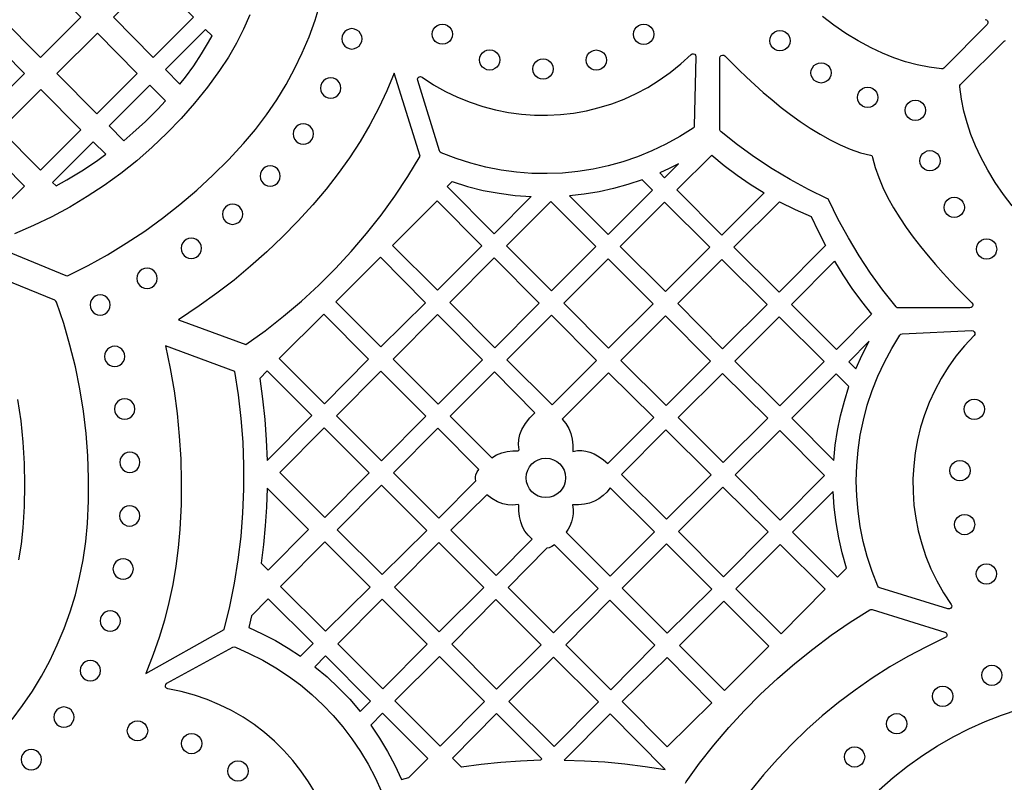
# Model space of a CAD drawing. Header units: millimetres. Extents: x -1358 to 1640, y -1421 to -323.
# Tile 69 of 129: x -40 to 122, y -691 to -566. Entities that reach past the tile are written whole.
import ezdxf

# ---------------------------------------------------------------- set-up
doc = ezdxf.new("R2010")
doc.units = ezdxf.units.MM
doc.layers.add('pattern', color=5, linetype='Continuous')

msp = doc.modelspace()

# ---------------------------------------------------------------- linework, layer by layer
at = {"layer": 'pattern'}
for points in [[(-36.28, -572.02), (-29.65, -565.4), (-36.2, -558.8), (-42.82, -565.42)], [(-17.78, -572.02), (-11.15, -565.4), (-17.7, -558.8), (-24.32, -565.42)], [(29.68, -569.88), (29.23, -569.82), (28.83, -569.66), (28.5, -569.4), (28.24, -569.06), (28.07, -568.66), (28.01, -568.22), (28.07, -567.77), (28.24, -567.38), (28.5, -567.04), (28.83, -566.78), (29.23, -566.61), (29.68, -566.55), (30.12, -566.61), (30.52, -566.78), (30.85, -567.04), (31.11, -567.38), (31.28, -567.77), (31.34, -568.22), (31.28, -568.66), (31.11, -569.06), (30.85, -569.4), (30.52, -569.66), (30.12, -569.82)], [(62.71, -569.91), (62.27, -569.85), (61.87, -569.68), (61.53, -569.42), (61.27, -569.08), (61.1, -568.68), (61.04, -568.24), (61.1, -567.8), (61.27, -567.4), (61.53, -567.06), (61.87, -566.8), (62.27, -566.63), (62.71, -566.57), (63.15, -566.63), (63.55, -566.8), (63.89, -567.06), (64.15, -567.4), (64.32, -567.8), (64.38, -568.24), (64.32, -568.68), (64.15, -569.08), (63.89, -569.42), (63.55, -569.68), (63.15, -569.85)], [(-45.53, -581.26), (-38.9, -574.65), (-45.45, -568.04), (-52.07, -574.66)], [(-27.03, -581.26), (-20.4, -574.65), (-26.95, -568.04), (-33.57, -574.66)], [(-8.13, -568.49), (-9.19, -567.44), (-15.79, -574.03), (-13.41, -576.42), (-12.5, -575.28), (-11.12, -573.39), (-9.85, -571.46), (-8.68, -569.51)], [(14.82, -570.65), (15.26, -570.59), (15.66, -570.42), (16, -570.16), (16.26, -569.82), (16.43, -569.42), (16.49, -568.98), (16.43, -568.54), (16.26, -568.14), (16, -567.8), (15.66, -567.54), (15.26, -567.37), (14.82, -567.31), (14.38, -567.37), (13.98, -567.54), (13.64, -567.8), (13.38, -568.14), (13.21, -568.54), (13.15, -568.98), (13.21, -569.42), (13.38, -569.82), (13.64, -570.16), (13.98, -570.42), (14.38, -570.59)], [(85.07, -570.96), (84.62, -570.9), (84.23, -570.73), (83.89, -570.47), (83.63, -570.13), (83.46, -569.74), (83.4, -569.29), (83.46, -568.85), (83.63, -568.45), (83.89, -568.11), (84.23, -567.85), (84.62, -567.69), (85.07, -567.63), (85.51, -567.69), (85.91, -567.85), (86.24, -568.11), (86.51, -568.45), (86.67, -568.85), (86.73, -569.29), (86.67, -569.74), (86.51, -570.13), (86.24, -570.47), (85.91, -570.73), (85.51, -570.9)], [(25.62, -575.79), (25.6, -575.55), (25.71, -575.34), (25.89, -575.21), (26.11, -575.17), (26.34, -575.26), (28.24, -576.5), (30.19, -577.6), (32.18, -578.56), (34.22, -579.39), (36.29, -580.08), (38.39, -580.63), (40.51, -581.05), (42.65, -581.34), (44.79, -581.49), (46.94, -581.51), (49.08, -581.4), (51.21, -581.15), (53.32, -580.78), (55.41, -580.27), (57.47, -579.63), (59.49, -578.86), (61.47, -577.96), (63.4, -576.94), (65.27, -575.78), (67.08, -574.5), (68.82, -573.09), (70.48, -571.56), (70.68, -571.44), (70.9, -571.43), (71.09, -571.51), (71.24, -571.68), (71.29, -571.91), (71.02, -583.26), (70.97, -583.48), (70.81, -583.64), (68.62, -585.03), (66.37, -586.27), (64.07, -587.38), (61.71, -588.34), (59.31, -589.16), (56.87, -589.83), (54.4, -590.37), (51.91, -590.76), (49.41, -591), (46.89, -591.1), (44.36, -591.05), (41.84, -590.86), (39.33, -590.52), (36.83, -590.03), (34.35, -589.39), (31.91, -588.6), (29.49, -587.67), (29.32, -587.55), (29.22, -587.37)], [(37.43, -574.1), (36.99, -574.04), (36.59, -573.87), (36.25, -573.61), (35.99, -573.28), (35.83, -572.88), (35.77, -572.43), (35.83, -571.99), (35.99, -571.59), (36.25, -571.26), (36.59, -571), (36.99, -570.83), (37.43, -570.77), (37.88, -570.83), (38.27, -571), (38.61, -571.26), (38.87, -571.59), (39.04, -571.99), (39.1, -572.43), (39.04, -572.88), (38.87, -573.28), (38.61, -573.61), (38.27, -573.87), (37.88, -574.04)], [(54.93, -574.14), (54.49, -574.08), (54.09, -573.92), (53.75, -573.65), (53.49, -573.32), (53.32, -572.92), (53.26, -572.48), (53.32, -572.03), (53.49, -571.63), (53.75, -571.3), (54.09, -571.04), (54.49, -570.87), (54.93, -570.81), (55.37, -570.87), (55.77, -571.04), (56.11, -571.3), (56.37, -571.63), (56.54, -572.03), (56.6, -572.48), (56.54, -572.92), (56.37, -573.32), (56.11, -573.65), (55.77, -573.92), (55.37, -574.08)], [(116.25, -613.13), (104.5, -613.14), (104.3, -613.1), (104.13, -612.96), (101.98, -610.23), (99.96, -607.44), (98.06, -604.58), (96.3, -601.63), (94.65, -598.6), (93.11, -595.48), (93.02, -595.35), (92.88, -595.25), (89.76, -593.72), (86.73, -592.07), (83.79, -590.3), (80.92, -588.41), (78.13, -586.39), (75.4, -584.24), (75.26, -584.08), (75.22, -583.87), (75.22, -572.12), (75.28, -571.89), (75.43, -571.73), (75.62, -571.65), (75.84, -571.67), (76.04, -571.79), (77.15, -572.91), (78.33, -574.08), (79.6, -575.29), (80.93, -576.52), (82.33, -577.76), (83.78, -579), (85.28, -580.22), (86.83, -581.41), (88.41, -582.55), (90.02, -583.64), (91.65, -584.65), (93.3, -585.57), (94.96, -586.38), (96.62, -587.08), (98.27, -587.66), (99.92, -588.08), (100.1, -588.15), (100.21, -588.26), (100.28, -588.45), (100.71, -590.09), (101.28, -591.74), (101.98, -593.4), (102.8, -595.06), (103.72, -596.71), (104.73, -598.34), (105.81, -599.95), (106.96, -601.53), (108.15, -603.07), (109.37, -604.58), (110.61, -606.03), (111.85, -607.42), (113.08, -608.76), (114.29, -610.02), (115.46, -611.21), (116.58, -612.31), (116.71, -612.51), (116.72, -612.73), (116.64, -612.93), (116.48, -613.08)], [(46.19, -575.59), (45.75, -575.53), (45.35, -575.36), (45.01, -575.1), (44.75, -574.76), (44.58, -574.37), (44.52, -573.92), (44.58, -573.48), (44.75, -573.08), (45.01, -572.74), (45.35, -572.48), (45.75, -572.32), (46.19, -572.26), (46.63, -572.32), (47.03, -572.48), (47.37, -572.74), (47.63, -573.08), (47.8, -573.48), (47.86, -573.92), (47.8, -574.37), (47.63, -574.76), (47.37, -575.1), (47.03, -575.36), (46.63, -575.53)], [(91.83, -576.23), (91.38, -576.17), (90.99, -576), (90.65, -575.74), (90.39, -575.4), (90.22, -575.01), (90.16, -574.56), (90.22, -574.12), (90.39, -573.72), (90.65, -573.38), (90.99, -573.12), (91.38, -572.95), (91.83, -572.9), (92.27, -572.95), (92.67, -573.12), (93.01, -573.38), (93.27, -573.72), (93.43, -574.12), (93.49, -574.56), (93.43, -575.01), (93.27, -575.4), (93.01, -575.74), (92.67, -576), (92.27, -576.17)], [(8.41, -596.24), (5.96, -598.91), (3.44, -601.47), (0.86, -603.93), (-1.79, -606.29), (-4.52, -608.56), (-7.33, -610.73), (-10.22, -612.81), (-13.61, -615.07), (-2.56, -619.14), (0.58, -616.88), (3.62, -614.51), (6.56, -612.01), (9.39, -609.4), (12.12, -606.68), (14.73, -603.86), (17.23, -600.93), (19.61, -597.9), (21.87, -594.78), (24, -591.56), (26.01, -588.25), (21.77, -574.63), (20.56, -577.5), (19.22, -580.32), (17.75, -583.1), (16.16, -585.82), (14.44, -588.49), (12.59, -591.1), (10.62, -593.65)], [(-15.76, -579.18), (-18.35, -576.6), (-25.03, -583.27), (-22.61, -585.69), (-21.12, -584.43), (-19.02, -582.52), (-17.02, -580.54)], [(11.35, -578.72), (11.79, -578.66), (12.19, -578.49), (12.53, -578.23), (12.79, -577.89), (12.96, -577.49), (13.02, -577.05), (12.96, -576.61), (12.79, -576.21), (12.53, -575.87), (12.19, -575.61), (11.79, -575.44), (11.35, -575.38), (10.91, -575.44), (10.51, -575.61), (10.17, -575.87), (9.91, -576.21), (9.74, -576.61), (9.68, -577.05), (9.74, -577.49), (9.91, -577.89), (10.17, -578.23), (10.51, -578.49), (10.91, -578.66)], [(-36.28, -590.51), (-29.65, -583.89), (-36.2, -577.29), (-42.82, -583.91)], [(99.48, -580.26), (99.03, -580.2), (98.63, -580.03), (98.3, -579.77), (98.04, -579.43), (97.87, -579.04), (97.81, -578.59), (97.87, -578.15), (98.04, -577.75), (98.3, -577.41), (98.63, -577.15), (99.03, -576.99), (99.48, -576.93), (99.92, -576.99), (100.32, -577.15), (100.65, -577.41), (100.92, -577.75), (101.08, -578.15), (101.14, -578.59), (101.08, -579.04), (100.92, -579.43), (100.65, -579.77), (100.32, -580.03), (99.92, -580.2)], [(107.3, -582.38), (106.85, -582.32), (106.45, -582.15), (106.12, -581.89), (105.86, -581.56), (105.69, -581.16), (105.63, -580.71), (105.69, -580.27), (105.86, -579.87), (106.12, -579.54), (106.45, -579.28), (106.85, -579.11), (107.3, -579.05), (107.74, -579.11), (108.14, -579.28), (108.47, -579.54), (108.73, -579.87), (108.9, -580.27), (108.96, -580.71), (108.9, -581.16), (108.73, -581.56), (108.47, -581.89), (108.14, -582.15), (107.74, -582.32)], [(6.84, -586.25), (7.28, -586.19), (7.68, -586.02), (8.02, -585.76), (8.28, -585.42), (8.45, -585.02), (8.51, -584.58), (8.45, -584.14), (8.28, -583.74), (8.02, -583.4), (7.68, -583.14), (7.28, -582.97), (6.84, -582.91), (6.4, -582.97), (6, -583.14), (5.66, -583.4), (5.4, -583.74), (5.23, -584.14), (5.17, -584.58), (5.23, -585.02), (5.4, -585.42), (5.66, -585.76), (6, -586.02), (6.4, -586.19)], [(-43.8, -597.81), (-43.43, -597.66), (-38.9, -593.14), (-45.45, -586.54), (-52.07, -593.16), (-46.49, -598.79)], [(-25.56, -587.93), (-27.63, -585.87), (-34.29, -592.53), (-33.71, -593.12), (-31.95, -592.13), (-29.47, -590.62), (-27.08, -589.03)], [(73.88, -588.05), (75.92, -589.75), (78.03, -591.34), (80.21, -592.85), (82.47, -594.26), (75.55, -601.18), (68.15, -593.78)], [(109.69, -590.66), (109.24, -590.6), (108.84, -590.43), (108.51, -590.17), (108.25, -589.83), (108.08, -589.43), (108.02, -588.99), (108.08, -588.55), (108.25, -588.15), (108.51, -587.81), (108.84, -587.55), (109.24, -587.38), (109.69, -587.32), (110.13, -587.38), (110.53, -587.55), (110.86, -587.81), (111.13, -588.15), (111.29, -588.55), (111.35, -588.99), (111.29, -589.43), (111.13, -589.83), (110.86, -590.17), (110.53, -590.43), (110.13, -590.6)], [(66.15, -591.78), (68.44, -589.49), (66.9, -590.26), (65.34, -590.98)], [(1.42, -593.17), (1.86, -593.11), (2.26, -592.94), (2.6, -592.68), (2.86, -592.34), (3.02, -591.94), (3.08, -591.5), (3.02, -591.06), (2.86, -590.66), (2.6, -590.32), (2.26, -590.06), (1.86, -589.89), (1.42, -589.83), (0.97, -589.89), (0.58, -590.06), (0.24, -590.32), (-0.02, -590.66), (-0.19, -591.06), (-0.25, -591.5), (-0.19, -591.94), (-0.02, -592.34), (0.24, -592.68), (0.58, -592.94), (0.97, -593.11)], [(30.47, -593.2), (31.26, -592.41), (33.82, -593.2), (36.39, -593.84), (38.98, -594.33), (41.6, -594.67), (44.27, -594.86), (38.17, -600.97)], [(64.15, -593.79), (62.48, -592.11), (60.13, -592.89), (57.77, -593.54), (55.39, -594.06), (52.97, -594.46), (50.52, -594.74), (56.86, -601.08)], [(-4.76, -599.42), (-4.31, -599.36), (-3.92, -599.2), (-3.58, -598.94), (-3.32, -598.6), (-3.15, -598.2), (-3.09, -597.76), (-3.15, -597.31), (-3.32, -596.92), (-3.58, -596.58), (-3.92, -596.32), (-4.31, -596.15), (-4.76, -596.09), (-5.2, -596.15), (-5.6, -596.32), (-5.94, -596.58), (-6.2, -596.92), (-6.36, -597.31), (-6.42, -597.76), (-6.36, -598.2), (-6.2, -598.6), (-5.94, -598.94), (-5.6, -599.2), (-5.2, -599.36)], [(28.8, -595.54), (36.16, -602.97), (28.9, -610.23), (21.47, -602.87)], [(40.17, -602.97), (47.5, -595.65), (54.86, -603.07), (47.6, -610.33)], [(66.15, -595.79), (73.55, -603.18), (66.29, -610.43), (58.86, -603.07)], [(90.2, -598.16), (91.33, -600.55), (92.55, -602.9), (84.95, -610.57), (77.51, -603.14), (85.02, -595.71), (87.58, -596.99)], [(113.67, -598.31), (113.23, -598.25), (112.83, -598.08), (112.49, -597.82), (112.23, -597.48), (112.06, -597.08), (112, -596.64), (112.06, -596.2), (112.23, -595.8), (112.49, -595.46), (112.83, -595.2), (113.23, -595.03), (113.67, -594.98), (114.11, -595.03), (114.51, -595.2), (114.85, -595.46), (115.11, -595.8), (115.28, -596.2), (115.34, -596.64), (115.28, -597.08), (115.11, -597.48), (114.85, -597.82), (114.51, -598.08), (114.11, -598.25)], [(-11.53, -605), (-11.09, -604.95), (-10.69, -604.78), (-10.35, -604.52), (-10.09, -604.18), (-9.92, -603.78), (-9.87, -603.34), (-9.92, -602.9), (-10.09, -602.5), (-10.35, -602.16), (-10.69, -601.9), (-11.09, -601.73), (-11.53, -601.67), (-11.98, -601.73), (-12.37, -601.9), (-12.71, -602.16), (-12.97, -602.5), (-13.14, -602.9), (-13.2, -603.34), (-13.14, -603.78), (-12.97, -604.18), (-12.71, -604.52), (-12.37, -604.78), (-11.98, -604.95)], [(118.98, -605.14), (118.53, -605.08), (118.14, -604.91), (117.8, -604.65), (117.54, -604.32), (117.37, -603.92), (117.31, -603.47), (117.37, -603.03), (117.54, -602.63), (117.8, -602.3), (118.14, -602.04), (118.53, -601.87), (118.98, -601.81), (119.42, -601.87), (119.82, -602.04), (120.16, -602.3), (120.42, -602.63), (120.58, -603.03), (120.64, -603.47), (120.58, -603.92), (120.42, -604.32), (120.16, -604.65), (119.82, -604.91), (119.42, -605.08)], [(19.51, -604.83), (26.88, -612.28), (19.57, -619.52), (12.19, -612.15)], [(38.2, -604.94), (45.56, -612.37), (38.27, -619.66), (30.91, -612.23)], [(49.6, -612.33), (56.86, -605.08), (64.29, -612.44), (56.96, -619.76)], [(75.55, -605.19), (82.95, -612.58), (75.66, -619.87), (68.3, -612.43)], [(86.95, -612.57), (94, -605.46), (95.4, -607.72), (96.88, -609.93), (98.44, -612.08), (100.08, -614.17), (94.34, -619.97)], [(-18.79, -609.96), (-18.35, -609.9), (-17.95, -609.73), (-17.61, -609.47), (-17.35, -609.13), (-17.18, -608.73), (-17.12, -608.29), (-17.18, -607.85), (-17.35, -607.45), (-17.61, -607.11), (-17.95, -606.85), (-18.35, -606.68), (-18.79, -606.62), (-19.23, -606.68), (-19.63, -606.85), (-19.97, -607.11), (-20.23, -607.45), (-20.4, -607.85), (-20.46, -608.29), (-20.4, -608.73), (-20.23, -609.13), (-19.97, -609.47), (-19.63, -609.73), (-19.23, -609.9)], [(-26.49, -614.32), (-26.04, -614.26), (-25.65, -614.09), (-25.31, -613.83), (-25.05, -613.49), (-24.88, -613.09), (-24.82, -612.65), (-24.88, -612.21), (-25.05, -611.81), (-25.31, -611.47), (-25.65, -611.21), (-26.04, -611.04), (-26.49, -610.98), (-26.93, -611.04), (-27.33, -611.21), (-27.66, -611.47), (-27.93, -611.81), (-28.09, -612.21), (-28.15, -612.65), (-28.09, -613.09), (-27.93, -613.49), (-27.66, -613.83), (-27.33, -614.09), (-26.93, -614.26)], [(2.88, -621.42), (10.21, -614.17), (17.57, -621.53), (10.31, -628.85)], [(28.9, -614.23), (36.28, -621.68), (28.97, -628.92), (21.59, -621.54)], [(40.27, -621.66), (47.6, -614.33), (54.96, -621.76), (47.7, -629.02)], [(66.29, -614.44), (73.65, -621.87), (66.39, -629.13), (58.96, -621.76)], [(85.05, -629.22), (77.68, -621.85), (84.95, -614.58), (92.32, -621.95)], [(116.56, -616.86), (116.8, -616.91), (116.96, -617.05), (117.05, -617.25), (117.04, -617.47), (116.92, -617.68), (115.38, -619.33), (113.96, -621.07), (112.67, -622.87), (111.51, -624.74), (110.48, -626.66), (109.57, -628.64), (108.8, -630.66), (108.16, -632.71), (107.65, -634.8), (107.27, -636.92), (107.02, -639.05), (106.9, -641.19), (106.92, -643.34), (107.07, -645.48), (107.36, -647.62), (107.78, -649.74), (108.34, -651.84), (109.03, -653.91), (109.86, -655.95), (110.82, -657.94), (111.93, -659.89), (113.17, -661.78), (113.26, -662.02), (113.22, -662.24), (113.09, -662.42), (112.88, -662.52), (112.64, -662.51), (101.46, -659.05), (101.27, -658.95), (101.16, -658.78), (100.21, -656.38), (99.41, -653.95), (98.75, -651.49), (98.25, -649.01), (97.89, -646.51), (97.67, -644), (97.6, -641.49), (97.68, -638.98), (97.9, -636.48), (98.26, -634), (98.77, -631.53), (99.41, -629.1), (100.21, -626.7), (101.14, -624.34), (102.21, -622.04), (103.42, -619.78), (104.77, -617.59), (104.93, -617.43), (105.15, -617.37)], [(97.51, -623.13), (98.55, -620.84), (99.71, -618.61), (96.35, -621.97)], [(-24.1, -622.76), (-23.66, -622.7), (-23.26, -622.54), (-22.92, -622.28), (-22.66, -621.94), (-22.49, -621.54), (-22.44, -621.1), (-22.49, -620.65), (-22.66, -620.26), (-22.92, -619.92), (-23.26, -619.66), (-23.66, -619.49), (-24.1, -619.43), (-24.54, -619.49), (-24.94, -619.66), (-25.28, -619.92), (-25.54, -620.26), (-25.71, -620.65), (-25.77, -621.1), (-25.71, -621.54), (-25.54, -621.94), (-25.28, -622.28), (-24.94, -622.54), (-24.54, -622.7)], [(-6.11, -665.93), (-5.2, -662.14), (-4.44, -658.32), (-3.83, -654.49), (-3.37, -650.63), (-3.06, -646.77), (-2.9, -642.9), (-2.89, -639.02), (-3.03, -635.14), (-3.32, -631.27), (-3.76, -627.41), (-4.36, -623.56), (-15.77, -619.35), (-14.99, -623.06), (-14.36, -626.76), (-13.86, -630.46), (-13.5, -634.17), (-13.27, -637.89), (-13.18, -641.64), (-13.22, -645.41), (-13.42, -649.49), (-13.68, -652.53), (-14.07, -655.53), (-14.58, -658.51), (-15.2, -661.45), (-15.95, -664.35), (-16.81, -667.2), (-17.78, -670.02), (-19, -673.12)], [(-0.3, -624.71), (0.17, -628.06), (0.52, -631.42), (0.77, -634.79), (0.91, -638.17), (8.23, -630.78), (0.92, -623.47)], [(19.57, -623.53), (26.97, -630.92), (19.71, -638.25), (12.31, -630.86)], [(30.93, -630.88), (37.77, -637.72), (38.57, -637.24), (39.41, -636.91), (40.32, -636.69), (41.22, -636.59), (42.12, -636.57), (42.27, -636.42), (42.18, -635.55), (42.22, -634.72), (42.41, -633.91), (42.74, -633.1), (43.32, -632.08), (44.02, -631.16), (44.85, -630.33), (38.23, -623.65)], [(54.58, -637.1), (55.39, -637.55), (56.14, -638.07), (56.84, -638.68), (64.39, -631.13), (56.96, -623.77), (49.35, -631.38), (49.96, -632.12), (50.43, -632.9), (50.77, -633.75), (50.99, -634.68), (51.1, -635.67), (51.1, -636.67), (51.84, -636.56), (52.54, -636.54), (53.22, -636.63), (53.89, -636.81)], [(75.75, -638.52), (68.38, -631.14), (75.66, -623.87), (83.06, -631.21)], [(93.91, -638.15), (94.16, -635.67), (94.52, -633.23), (95.02, -630.82), (95.64, -628.43), (96.39, -626.05), (94.31, -623.97), (87.05, -631.23)], [(-22.46, -631.39), (-22.02, -631.33), (-21.62, -631.17), (-21.29, -630.91), (-21.03, -630.57), (-20.86, -630.17), (-20.8, -629.73), (-20.86, -629.28), (-21.03, -628.89), (-21.29, -628.55), (-21.62, -628.29), (-22.02, -628.12), (-22.46, -628.06), (-22.91, -628.12), (-23.31, -628.29), (-23.64, -628.55), (-23.9, -628.89), (-24.07, -629.28), (-24.13, -629.73), (-24.07, -630.17), (-23.9, -630.57), (-23.64, -630.91), (-23.31, -631.17), (-22.91, -631.33)], [(116.97, -631.43), (116.52, -631.37), (116.12, -631.2), (115.79, -630.94), (115.53, -630.61), (115.36, -630.21), (115.3, -629.76), (115.36, -629.32), (115.53, -628.92), (115.79, -628.59), (116.12, -628.32), (116.52, -628.16), (116.97, -628.1), (117.41, -628.16), (117.81, -628.32), (118.14, -628.59), (118.41, -628.92), (118.57, -629.32), (118.63, -629.76), (118.57, -630.21), (118.41, -630.61), (118.14, -630.94), (117.81, -631.2), (117.41, -631.37)], [(10.27, -632.82), (17.67, -640.22), (10.41, -647.55), (3.02, -640.15)], [(29.1, -647.64), (35.17, -641.51), (35.09, -641.17), (35.1, -640.85), (35.19, -640.51), (35.4, -640.05), (35.68, -639.63), (28.92, -632.88), (21.67, -640.21)], [(66.47, -647.79), (59.07, -640.45), (66.36, -633.16), (73.77, -640.5)], [(85.11, -647.95), (77.75, -640.52), (85.05, -633.23), (92.41, -640.65)], [(-21.62, -640.13), (-21.17, -640.07), (-20.78, -639.91), (-20.44, -639.64), (-20.18, -639.31), (-20.01, -638.91), (-19.95, -638.47), (-20.01, -638.02), (-20.18, -637.62), (-20.44, -637.29), (-20.78, -637.03), (-21.17, -636.86), (-21.62, -636.8), (-22.06, -636.86), (-22.46, -637.03), (-22.79, -637.29), (-23.05, -637.62), (-23.22, -638.02), (-23.28, -638.47), (-23.22, -638.91), (-23.05, -639.31), (-22.79, -639.64), (-22.46, -639.91), (-22.06, -640.07)], [(46.66, -644.26), (46.01, -644.19), (45.4, -644.01), (44.85, -643.71), (44.37, -643.31), (43.97, -642.83), (43.68, -642.28), (43.49, -641.67), (43.42, -641.02), (43.49, -640.37), (43.68, -639.76), (43.97, -639.21), (44.37, -638.73), (44.85, -638.34), (45.4, -638.04), (46.01, -637.85), (46.66, -637.78), (47.31, -637.85), (47.92, -638.04), (48.47, -638.34), (48.95, -638.73), (49.34, -639.21), (49.64, -639.76), (49.83, -640.37), (49.9, -641.02), (49.83, -641.67), (49.64, -642.28), (49.34, -642.83), (48.95, -643.31), (48.47, -643.71), (47.92, -644.01), (47.31, -644.19)], [(114.61, -641.51), (114.17, -641.45), (113.77, -641.28), (113.43, -641.02), (113.17, -640.68), (113, -640.29), (112.94, -639.84), (113, -639.4), (113.17, -639), (113.43, -638.66), (113.77, -638.4), (114.17, -638.24), (114.61, -638.18), (115.05, -638.24), (115.45, -638.4), (115.79, -638.66), (116.05, -639), (116.22, -639.4), (116.28, -639.84), (116.22, -640.29), (116.05, -640.68), (115.79, -641.02), (115.45, -641.28), (115.05, -641.45)], [(7.7, -649.51), (0.92, -642.73), (0.81, -645.81), (0.61, -648.88), (0.33, -651.94), (-0.05, -655), (1.11, -656.17)], [(12.42, -649.55), (19.67, -642.22), (27.1, -649.64), (19.77, -656.9)], [(53, -645.35), (52.01, -645.46), (51.02, -645.46), (51.13, -646.2), (51.14, -646.9), (51.05, -647.58), (50.87, -648.26), (50.58, -648.94), (50.31, -649.46), (50, -649.95), (57.23, -657.18), (64.46, -649.88), (57.19, -642.67), (56.66, -643.35), (56.05, -643.94), (55.37, -644.45), (54.63, -644.85), (53.83, -645.16)], [(83.13, -649.9), (75.83, -657.26), (68.45, -649.82), (75.71, -642.56)], [(42.12, -645.4), (41.23, -645.5), (40.39, -645.46), (39.57, -645.28), (38.74, -644.94), (37.81, -644.42), (36.96, -643.79), (31.08, -649.62), (38.5, -657.03), (44.39, -651.08), (43.75, -650.44), (43.23, -649.77), (42.82, -649.04), (42.53, -648.25), (42.33, -647.36), (42.23, -646.43), (42.22, -645.49)], [(94.5, -657.33), (96, -655.82), (95.28, -653.34), (94.71, -650.86), (94.28, -648.35), (93.98, -645.82), (93.82, -643.25), (87.15, -649.92)], [(-21.65, -648.93), (-21.21, -648.87), (-20.81, -648.7), (-20.47, -648.44), (-20.21, -648.1), (-20.04, -647.7), (-19.98, -647.26), (-20.04, -646.82), (-20.21, -646.42), (-20.47, -646.08), (-20.81, -645.82), (-21.21, -645.65), (-21.65, -645.59), (-22.09, -645.65), (-22.49, -645.82), (-22.83, -646.08), (-23.09, -646.42), (-23.26, -646.82), (-23.32, -647.26), (-23.26, -647.7), (-23.09, -648.1), (-22.83, -648.44), (-22.49, -648.7), (-22.09, -648.87)], [(115.37, -650.35), (114.92, -650.29), (114.53, -650.12), (114.19, -649.86), (113.93, -649.52), (113.76, -649.12), (113.7, -648.68), (113.76, -648.24), (113.93, -647.84), (114.19, -647.5), (114.53, -647.24), (114.92, -647.07), (115.37, -647.01), (115.81, -647.07), (116.21, -647.24), (116.55, -647.5), (116.81, -647.84), (116.97, -648.24), (117.03, -648.68), (116.97, -649.12), (116.81, -649.52), (116.55, -649.86), (116.21, -650.12), (115.81, -650.29)], [(10.48, -666.2), (3.12, -658.84), (10.38, -651.51), (17.8, -658.94)], [(29.17, -666.3), (21.81, -658.94), (29.07, -651.61), (36.5, -659.04)], [(55.24, -659.19), (48.06, -652.01), (47.65, -652.28), (47.2, -652.49), (46.81, -652.58), (40.46, -659), (47.91, -666.44)], [(73.87, -659.27), (66.56, -666.5), (59.2, -659.15), (66.44, -651.84)], [(92.51, -659.31), (85.25, -666.64), (77.84, -659.23), (85.13, -651.94)], [(-22.71, -657.64), (-22.27, -657.58), (-21.87, -657.41), (-21.53, -657.15), (-21.27, -656.81), (-21.1, -656.42), (-21.04, -655.97), (-21.1, -655.53), (-21.27, -655.13), (-21.53, -654.79), (-21.87, -654.53), (-22.27, -654.37), (-22.71, -654.31), (-23.15, -654.37), (-23.55, -654.53), (-23.89, -654.79), (-24.15, -655.13), (-24.32, -655.53), (-24.38, -655.97), (-24.32, -656.42), (-24.15, -656.81), (-23.89, -657.15), (-23.55, -657.41), (-23.15, -657.58)], [(118.96, -658.45), (118.52, -658.39), (118.12, -658.23), (117.78, -657.97), (117.52, -657.63), (117.35, -657.23), (117.29, -656.79), (117.35, -656.34), (117.52, -655.95), (117.78, -655.61), (118.12, -655.35), (118.52, -655.18), (118.96, -655.12), (119.4, -655.18), (119.8, -655.35), (120.14, -655.61), (120.4, -655.95), (120.57, -656.34), (120.63, -656.79), (120.57, -657.23), (120.4, -657.63), (120.14, -657.97), (119.8, -658.23), (119.4, -658.39)], [(-2.1, -665.6), (0.12, -666.61), (2.28, -667.73), (4.37, -668.96), (6.41, -670.3), (8.46, -668.23), (1.11, -660.87), (-1.63, -663.64)], [(12.52, -668.24), (19.77, -660.91), (27.17, -668.3), (19.91, -675.63)], [(38.57, -675.7), (31.21, -668.34), (38.47, -661.01), (45.9, -668.44)], [(57.3, -675.83), (49.91, -668.44), (57.17, -661.11), (64.56, -668.5)], [(83.27, -668.66), (75.96, -675.9), (68.58, -668.52), (75.85, -661.26)], [(-24.84, -666.16), (-24.39, -666.1), (-24, -665.94), (-23.66, -665.68), (-23.4, -665.34), (-23.23, -664.94), (-23.17, -664.5), (-23.23, -664.05), (-23.4, -663.66), (-23.66, -663.32), (-24, -663.06), (-24.39, -662.89), (-24.84, -662.83), (-25.28, -662.89), (-25.68, -663.06), (-26.01, -663.32), (-26.28, -663.66), (-26.44, -664.05), (-26.5, -664.5), (-26.44, -664.94), (-26.28, -665.34), (-26.01, -665.68), (-25.68, -665.94), (-25.28, -666.1)], [(8.72, -672.01), (10.74, -673.69), (12.65, -675.47), (14.46, -677.35), (16.17, -679.34), (17.88, -677.65), (10.49, -670.25)], [(21.88, -677.6), (29.21, -670.34), (36.57, -677.7), (29.31, -685.03)], [(40.57, -677.7), (47.9, -670.44), (55.27, -677.8), (48, -685.13)], [(66.55, -685.17), (73.92, -677.95), (66.56, -670.52), (59.2, -677.74)], [(-28.09, -674.32), (-27.65, -674.26), (-27.25, -674.09), (-26.92, -673.83), (-26.66, -673.5), (-26.49, -673.1), (-26.43, -672.66), (-26.49, -672.21), (-26.66, -671.81), (-26.92, -671.48), (-27.25, -671.22), (-27.65, -671.05), (-28.09, -670.99), (-28.54, -671.05), (-28.94, -671.22), (-29.27, -671.48), (-29.53, -671.81), (-29.7, -672.21), (-29.76, -672.66), (-29.7, -673.1), (-29.53, -673.5), (-29.27, -673.83), (-28.94, -674.09), (-28.54, -674.26)], [(119.84, -675.08), (119.4, -675.02), (119, -674.85), (118.67, -674.59), (118.41, -674.25), (118.24, -673.85), (118.18, -673.41), (118.24, -672.97), (118.41, -672.57), (118.67, -672.23), (119, -671.97), (119.4, -671.8), (119.84, -671.74), (120.29, -671.8), (120.69, -671.97), (121.02, -672.23), (121.28, -672.57), (121.45, -672.97), (121.51, -673.41), (121.45, -673.85), (121.28, -674.25), (121.02, -674.59), (120.69, -674.85), (120.29, -675.02)], [(111.78, -678.54), (111.33, -678.48), (110.93, -678.31), (110.6, -678.05), (110.34, -677.71), (110.17, -677.32), (110.11, -676.87), (110.17, -676.43), (110.34, -676.03), (110.6, -675.69), (110.93, -675.43), (111.33, -675.27), (111.78, -675.21), (112.22, -675.27), (112.62, -675.43), (112.96, -675.69), (113.22, -676.03), (113.38, -676.43), (113.44, -676.87), (113.38, -677.32), (113.22, -677.71), (112.96, -678.05), (112.62, -678.31), (112.22, -678.48)], [(-32.44, -681.96), (-32, -681.9), (-31.6, -681.73), (-31.26, -681.47), (-31, -681.13), (-30.83, -680.73), (-30.77, -680.29), (-30.83, -679.85), (-31, -679.45), (-31.26, -679.11), (-31.6, -678.85), (-32, -678.68), (-32.44, -678.62), (-32.88, -678.68), (-33.28, -678.85), (-33.62, -679.11), (-33.88, -679.45), (-34.05, -679.85), (-34.11, -680.29), (-34.05, -680.73), (-33.88, -681.13), (-33.62, -681.47), (-33.28, -681.73), (-32.88, -681.9)], [(17.91, -681.6), (19.36, -683.73), (20.68, -685.91), (21.88, -688.17), (22.97, -690.5), (24.19, -690.2), (27.3, -687.06), (19.86, -679.62)], [(46.01, -687.14), (45.79, -687.37), (42.52, -687.5), (39.28, -687.74), (36.04, -688.08), (32.8, -688.52), (31.32, -687.04), (38.58, -679.71)], [(49.68, -687.35), (53.02, -687.44), (56.34, -687.64), (59.64, -687.95), (62.95, -688.37), (66.24, -688.89), (57.2, -679.75)], [(104.24, -683.05), (103.8, -682.99), (103.4, -682.82), (103.06, -682.56), (102.8, -682.22), (102.63, -681.82), (102.57, -681.38), (102.63, -680.94), (102.8, -680.54), (103.06, -680.2), (103.4, -679.94), (103.8, -679.77), (104.24, -679.71), (104.68, -679.77), (105.08, -679.94), (105.42, -680.2), (105.68, -680.54), (105.85, -680.94), (105.91, -681.38), (105.85, -681.82), (105.68, -682.22), (105.42, -682.56), (105.08, -682.82), (104.68, -682.99)], [(-20.36, -684.2), (-20.8, -684.14), (-21.2, -683.97), (-21.54, -683.71), (-21.8, -683.38), (-21.97, -682.98), (-22.03, -682.53), (-21.97, -682.09), (-21.8, -681.69), (-21.54, -681.36), (-21.2, -681.1), (-20.8, -680.93), (-20.36, -680.87), (-19.92, -680.93), (-19.52, -681.1), (-19.18, -681.36), (-18.92, -681.69), (-18.75, -682.09), (-18.69, -682.53), (-18.75, -682.98), (-18.92, -683.38), (-19.18, -683.71), (-19.52, -683.97), (-19.92, -684.14)], [(-11.48, -686.29), (-11.92, -686.23), (-12.32, -686.06), (-12.66, -685.8), (-12.92, -685.46), (-13.09, -685.06), (-13.15, -684.62), (-13.09, -684.18), (-12.92, -683.78), (-12.66, -683.44), (-12.32, -683.18), (-11.92, -683.01), (-11.48, -682.95), (-11.04, -683.01), (-10.64, -683.18), (-10.3, -683.44), (-10.04, -683.78), (-9.87, -684.18), (-9.81, -684.62), (-9.87, -685.06), (-10.04, -685.46), (-10.3, -685.8), (-10.64, -686.06), (-11.04, -686.23)], [(-37.79, -688.92), (-37.35, -688.86), (-36.95, -688.69), (-36.61, -688.43), (-36.35, -688.09), (-36.19, -687.69), (-36.13, -687.25), (-36.19, -686.81), (-36.35, -686.41), (-36.61, -686.07), (-36.95, -685.81), (-37.35, -685.64), (-37.79, -685.58), (-38.24, -685.64), (-38.63, -685.81), (-38.97, -686.07), (-39.23, -686.41), (-39.4, -686.81), (-39.46, -687.25), (-39.4, -687.69), (-39.23, -688.09), (-38.97, -688.43), (-38.63, -688.69), (-38.24, -688.86)], [(97.31, -688.48), (96.87, -688.42), (96.47, -688.25), (96.14, -687.99), (95.88, -687.65), (95.71, -687.25), (95.65, -686.81), (95.71, -686.37), (95.88, -685.97), (96.14, -685.63), (96.47, -685.37), (96.87, -685.2), (97.31, -685.14), (97.76, -685.2), (98.16, -685.37), (98.49, -685.63), (98.75, -685.97), (98.92, -686.37), (98.98, -686.81), (98.92, -687.25), (98.75, -687.65), (98.49, -687.99), (98.16, -688.25), (97.76, -688.42)], [(-3.87, -690.8), (-4.31, -690.74), (-4.71, -690.57), (-5.04, -690.31), (-5.3, -689.97), (-5.47, -689.57), (-5.53, -689.13), (-5.47, -688.69), (-5.3, -688.29), (-5.04, -687.95), (-4.71, -687.69), (-4.31, -687.52), (-3.87, -687.46), (-3.42, -687.52), (-3.02, -687.69), (-2.69, -687.95), (-2.43, -688.29), (-2.26, -688.69), (-2.2, -689.13), (-2.26, -689.57), (-2.43, -689.97), (-2.69, -690.31), (-3.02, -690.57), (-3.42, -690.74)]]:
    msp.add_lwpolyline(points, close=True, dxfattribs=at)
for points in [[(-43.73, -603.04), (-32.1, -607.81), (-31.9, -607.85), (-31.71, -607.8), (-28.46, -606.17), (-25.29, -604.41), (-22.2, -602.53), (-19.18, -600.52), (-16.24, -598.41), (-13.4, -596.17), (-10.64, -593.83), (-7.97, -591.37), (-5.4, -588.81), (-2.94, -586.15), (-0.99, -583.84), (0.83, -581.46), (2.5, -579.01), (4.03, -576.49), (5.43, -573.92), (6.69, -571.3), (7.81, -568.63), (8.79, -565.92), (9.63, -563.18)], [(-1.92, -565.03), (-2.96, -567.39), (-4.13, -569.71), (-5.45, -571.97), (-6.9, -574.18), (-8.89, -576.91), (-11, -579.53), (-13.22, -582.05), (-15.54, -584.47), (-17.97, -586.78), (-20.49, -588.98), (-23.1, -591.06), (-25.81, -593.02), (-28.6, -594.86), (-31.47, -596.58), (-34.43, -598.17), (-37.45, -599.63), (-40.55, -600.96)], [(118.77, -565.8), (118.98, -565.87), (119.13, -566.01), (119.2, -566.21), (119.19, -566.42), (119.07, -566.61), (111.98, -573.78), (111.8, -573.9), (111.59, -573.92), (109.56, -573.64), (107.58, -573.24), (105.65, -572.73), (103.75, -572.1), (101.88, -571.35), (100.03, -570.47), (97.9, -569.33), (95.86, -568.09), (93.91, -566.75), (92.03, -565.32)], [(123.18, -596.41), (121.74, -594.53), (120.41, -592.57), (119.17, -590.53), (118.02, -588.41), (117.15, -586.55), (116.4, -584.68), (115.77, -582.79), (115.26, -580.86), (114.86, -578.88), (114.58, -576.85), (114.6, -576.63), (114.72, -576.45), (121.89, -569.36), (122.08, -569.25)], [(-40.92, -680.66), (-39.21, -678.37), (-37.61, -676), (-36.13, -673.56), (-34.76, -671.03), (-33.52, -668.43), (-32.4, -665.76), (-31.41, -663.02), (-30.56, -660.22), (-29.85, -657.37), (-29.28, -654.46), (-28.85, -651.49), (-28.57, -648.49), (-28.4, -644.79), (-28.39, -641.09), (-28.52, -637.4), (-28.81, -633.73), (-29.24, -630.07), (-29.83, -626.43), (-30.56, -622.81), (-31.44, -619.23), (-32.47, -615.68), (-33.64, -612.17), (-33.75, -612), (-33.91, -611.89), (-46.44, -606.8)], [(-40.03, -628.16), (-39.53, -631.64), (-39.17, -635.15), (-38.95, -638.66), (-38.88, -642.19), (-38.95, -645.72), (-39.17, -649.25), (-39.46, -651.88), (-39.89, -654.46)], [(69.57, -691.14), (69.66, -690.92), (71.89, -687.86), (74.23, -684.88), (76.68, -682), (79.24, -679.22), (81.9, -676.53), (84.66, -673.95), (87.51, -671.48), (90.46, -669.11), (93.49, -666.86), (96.62, -664.72), (99.83, -662.7), (100.01, -662.63), (100.21, -662.65), (112.15, -666.35), (112.36, -666.48), (112.47, -666.67), (112.48, -666.89), (112.4, -667.09), (112.21, -667.24), (109.1, -668.73), (106.06, -670.33), (103.09, -672.06), (100.2, -673.89), (97.39, -675.84), (94.67, -677.9), (92.02, -680.07), (89.47, -682.33), (87.01, -684.7), (84.65, -687.17), (82.38, -689.73), (80.22, -692.38)], [(8.83, -692.75), (7.71, -690.88), (6.47, -689.09), (5.12, -687.39), (3.68, -685.77), (2.13, -684.25), (0.49, -682.83), (-1.23, -681.52), (-3.04, -680.31), (-4.93, -679.22), (-6.89, -678.25), (-8.92, -677.4), (-11.02, -676.67), (-13.17, -676.08), (-15.38, -675.63), (-15.6, -675.53), (-15.74, -675.35), (-15.78, -675.13), (-15.71, -674.91), (-15.53, -674.74), (-4.7, -668.83), (-4.5, -668.77), (-4.29, -668.81), (-2.01, -669.82), (0.2, -670.94), (2.34, -672.19), (4.4, -673.55), (6.37, -675.01), (8.26, -676.59), (10.06, -678.26), (11.75, -680.04), (13.35, -681.9), (14.84, -683.86), (16.23, -685.9), (17.5, -688.02), (18.65, -690.22), (19.68, -692.5)], [(101.37, -692.23), (103.65, -690.22), (106.01, -688.34), (108.44, -686.59), (110.93, -684.99), (113.49, -683.53), (116.09, -682.2), (118.75, -681.01), (121.45, -679.96), (124.19, -679.05)]]:
    msp.add_lwpolyline(points, dxfattribs=at)

doc.saveas('drawing.dxf')
